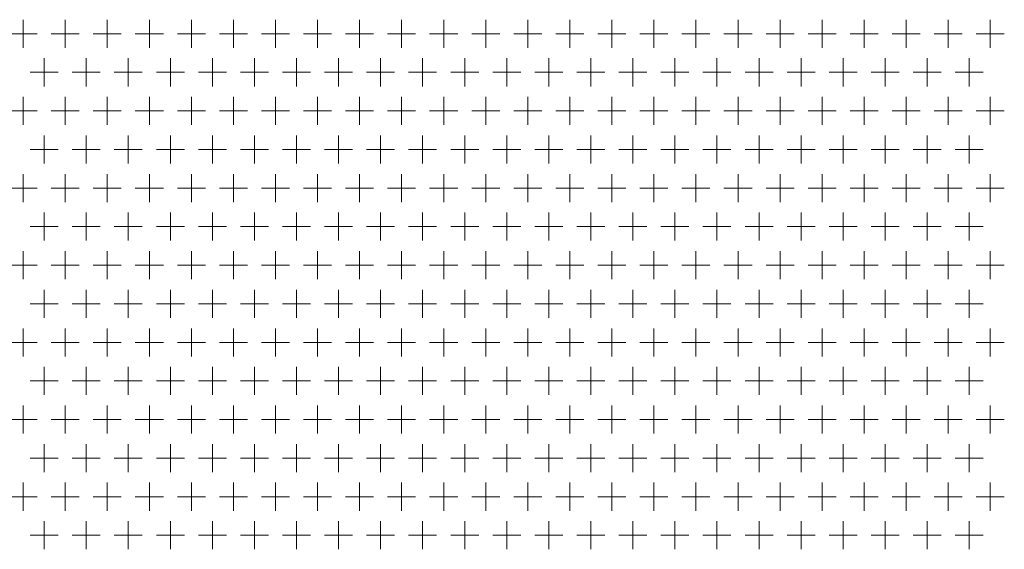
# Model space of a CAD drawing. Extents: x 4773 to 8448, y 27273 to 31291.
# Tile 31 of 99: x 6150 to 6431, y 28181 to 28332. Entities that reach past the tile are written whole.
import ezdxf

# ---------------------------------------------------------------- set-up
doc = ezdxf.new("R2010")
doc.units = 0
doc.header["$LTSCALE"] = 7.5
doc.header["$MEASUREMENT"] = 0
doc.layers.get('0').update_dxf_attribs({"linetype": 'CONTINUOUS', "lineweight": 18})

msp = doc.modelspace()

# ---------------------------------------------------------------- linework, layer by layer
at = {"linetype": 'Continuous'}
for p, q in [((6150.676, 28331.952), (6150.676, 28323.952)), ((6162.676, 28331.952), (6162.676, 28323.952)), ((6174.676, 28331.952), (6174.676, 28323.952)), ((6186.676, 28331.952), (6186.676, 28323.952)), ((6198.676, 28331.952), (6198.676, 28323.952)), ((6210.676, 28331.952), (6210.676, 28323.952)), ((6222.676, 28331.952), (6222.676, 28323.952)), ((6234.676, 28331.952), (6234.676, 28323.952)), ((6246.676, 28331.952), (6246.676, 28323.952)), ((6258.676, 28331.952), (6258.676, 28323.952)), ((6270.676, 28331.952), (6270.676, 28323.952)), ((6282.676, 28331.952), (6282.676, 28323.952)), ((6294.676, 28331.952), (6294.676, 28323.952)), ((6306.676, 28331.952), (6306.676, 28323.952)), ((6318.676, 28331.952), (6318.676, 28323.952)), ((6330.676, 28331.952), (6330.676, 28323.952)), ((6342.676, 28331.952), (6342.676, 28323.952)), ((6354.676, 28331.952), (6354.676, 28323.952)), ((6366.676, 28331.952), (6366.676, 28323.952)), ((6378.676, 28331.952), (6378.676, 28323.952)), ((6390.676, 28331.952), (6390.676, 28323.952)), ((6402.676, 28331.952), (6402.676, 28323.952)), ((6414.676, 28331.952), (6414.676, 28323.952)), ((6426.676, 28331.952), (6426.676, 28323.952)), ((6146.676, 28327.952), (6154.676, 28327.952)), ((6158.676, 28327.952), (6166.676, 28327.952)), ((6170.676, 28327.952), (6178.676, 28327.952)), ((6182.676, 28327.952), (6190.676, 28327.952)), ((6194.676, 28327.952), (6202.676, 28327.952)), ((6206.676, 28327.952), (6214.676, 28327.952)), ((6218.676, 28327.952), (6226.676, 28327.952)), ((6230.676, 28327.952), (6238.676, 28327.952)), ((6242.676, 28327.952), (6250.676, 28327.952)), ((6254.676, 28327.952), (6262.676, 28327.952)), ((6266.676, 28327.952), (6274.676, 28327.952)), ((6278.676, 28327.952), (6286.676, 28327.952)), ((6290.676, 28327.952), (6298.676, 28327.952)), ((6302.676, 28327.952), (6310.676, 28327.952)), ((6314.676, 28327.952), (6322.676, 28327.952)), ((6326.676, 28327.952), (6334.676, 28327.952)), ((6338.676, 28327.952), (6346.676, 28327.952)), ((6350.676, 28327.952), (6358.676, 28327.952)), ((6362.676, 28327.952), (6370.676, 28327.952)), ((6374.676, 28327.952), (6382.676, 28327.952)), ((6386.676, 28327.952), (6394.676, 28327.952)), ((6398.676, 28327.952), (6406.676, 28327.952)), ((6410.676, 28327.952), (6418.676, 28327.952)), ((6422.676, 28327.952), (6430.676, 28327.952)), ((6156.676, 28320.952), (6156.676, 28312.952)), ((6168.676, 28320.952), (6168.676, 28312.952)), ((6180.676, 28320.952), (6180.676, 28312.952)), ((6192.676, 28320.952), (6192.676, 28312.952)), ((6204.676, 28320.952), (6204.676, 28312.952)), ((6216.676, 28320.952), (6216.676, 28312.952)), ((6228.676, 28320.952), (6228.676, 28312.952)), ((6240.676, 28320.952), (6240.676, 28312.952)), ((6252.676, 28320.952), (6252.676, 28312.952)), ((6264.676, 28320.952), (6264.676, 28312.952)), ((6276.676, 28320.952), (6276.676, 28312.952)), ((6288.676, 28320.952), (6288.676, 28312.952)), ((6300.676, 28320.952), (6300.676, 28312.952)), ((6312.676, 28320.952), (6312.676, 28312.952)), ((6324.676, 28320.952), (6324.676, 28312.952)), ((6336.676, 28320.952), (6336.676, 28312.952)), ((6348.676, 28320.952), (6348.676, 28312.952)), ((6360.676, 28320.952), (6360.676, 28312.952)), ((6372.676, 28320.952), (6372.676, 28312.952)), ((6384.676, 28320.952), (6384.676, 28312.952)), ((6396.676, 28320.952), (6396.676, 28312.952)), ((6408.676, 28320.952), (6408.676, 28312.952)), ((6420.676, 28320.952), (6420.676, 28312.952)), ((6152.676, 28316.952), (6160.676, 28316.952)), ((6164.676, 28316.952), (6172.676, 28316.952)), ((6176.676, 28316.952), (6184.676, 28316.952)), ((6188.676, 28316.952), (6196.676, 28316.952)), ((6200.676, 28316.952), (6208.676, 28316.952)), ((6212.676, 28316.952), (6220.676, 28316.952)), ((6224.676, 28316.952), (6232.676, 28316.952)), ((6236.676, 28316.952), (6244.676, 28316.952)), ((6248.676, 28316.952), (6256.676, 28316.952)), ((6260.676, 28316.952), (6268.676, 28316.952)), ((6272.676, 28316.952), (6280.676, 28316.952)), ((6284.676, 28316.952), (6292.676, 28316.952)), ((6296.676, 28316.952), (6304.676, 28316.952)), ((6308.676, 28316.952), (6316.676, 28316.952)), ((6320.676, 28316.952), (6328.676, 28316.952)), ((6332.676, 28316.952), (6340.676, 28316.952)), ((6344.676, 28316.952), (6352.676, 28316.952)), ((6356.676, 28316.952), (6364.676, 28316.952)), ((6368.676, 28316.952), (6376.676, 28316.952)), ((6380.676, 28316.952), (6388.676, 28316.952)), ((6392.676, 28316.952), (6400.676, 28316.952)), ((6404.676, 28316.952), (6412.676, 28316.952)), ((6416.676, 28316.952), (6424.676, 28316.952)), ((6150.676, 28309.952), (6150.676, 28301.952)), ((6162.676, 28309.952), (6162.676, 28301.952)), ((6174.676, 28309.952), (6174.676, 28301.952)), ((6186.676, 28309.952), (6186.676, 28301.952)), ((6198.676, 28309.952), (6198.676, 28301.952)), ((6210.676, 28309.952), (6210.676, 28301.952)), ((6222.676, 28309.952), (6222.676, 28301.952)), ((6234.676, 28309.952), (6234.676, 28301.952)), ((6246.676, 28309.952), (6246.676, 28301.952)), ((6258.676, 28309.952), (6258.676, 28301.952)), ((6270.676, 28309.952), (6270.676, 28301.952)), ((6282.676, 28309.952), (6282.676, 28301.952)), ((6294.676, 28309.952), (6294.676, 28301.952)), ((6306.676, 28309.952), (6306.676, 28301.952)), ((6318.676, 28309.952), (6318.676, 28301.952)), ((6330.676, 28309.952), (6330.676, 28301.952)), ((6342.676, 28309.952), (6342.676, 28301.952)), ((6354.676, 28309.952), (6354.676, 28301.952)), ((6366.676, 28309.952), (6366.676, 28301.952)), ((6378.676, 28309.952), (6378.676, 28301.952)), ((6390.676, 28309.952), (6390.676, 28301.952)), ((6402.676, 28309.952), (6402.676, 28301.952)), ((6414.676, 28309.952), (6414.676, 28301.952)), ((6426.676, 28309.952), (6426.676, 28301.952)), ((6146.676, 28305.952), (6154.676, 28305.952)), ((6158.676, 28305.952), (6166.676, 28305.952)), ((6170.676, 28305.952), (6178.676, 28305.952)), ((6182.676, 28305.952), (6190.676, 28305.952)), ((6194.676, 28305.952), (6202.676, 28305.952)), ((6206.676, 28305.952), (6214.676, 28305.952)), ((6218.676, 28305.952), (6226.676, 28305.952)), ((6230.676, 28305.952), (6238.676, 28305.952)), ((6242.676, 28305.952), (6250.676, 28305.952)), ((6254.676, 28305.952), (6262.676, 28305.952)), ((6266.676, 28305.952), (6274.676, 28305.952)), ((6278.676, 28305.952), (6286.676, 28305.952)), ((6290.676, 28305.952), (6298.676, 28305.952)), ((6302.676, 28305.952), (6310.676, 28305.952)), ((6314.676, 28305.952), (6322.676, 28305.952)), ((6326.676, 28305.952), (6334.676, 28305.952)), ((6338.676, 28305.952), (6346.676, 28305.952)), ((6350.676, 28305.952), (6358.676, 28305.952)), ((6362.676, 28305.952), (6370.676, 28305.952)), ((6374.676, 28305.952), (6382.676, 28305.952)), ((6386.676, 28305.952), (6394.676, 28305.952)), ((6398.676, 28305.952), (6406.676, 28305.952)), ((6410.676, 28305.952), (6418.676, 28305.952)), ((6422.676, 28305.952), (6430.676, 28305.952)), ((6156.676, 28298.952), (6156.676, 28290.952)), ((6168.676, 28298.952), (6168.676, 28290.952)), ((6180.676, 28298.952), (6180.676, 28290.952)), ((6192.676, 28298.952), (6192.676, 28290.952)), ((6204.676, 28298.952), (6204.676, 28290.952)), ((6216.676, 28298.952), (6216.676, 28290.952)), ((6228.676, 28298.952), (6228.676, 28290.952)), ((6240.676, 28298.952), (6240.676, 28290.952)), ((6252.676, 28298.952), (6252.676, 28290.952)), ((6264.676, 28298.952), (6264.676, 28290.952)), ((6276.676, 28298.952), (6276.676, 28290.952)), ((6288.676, 28298.952), (6288.676, 28290.952)), ((6300.676, 28298.952), (6300.676, 28290.952)), ((6312.676, 28298.952), (6312.676, 28290.952)), ((6324.676, 28298.952), (6324.676, 28290.952)), ((6336.676, 28298.952), (6336.676, 28290.952)), ((6348.676, 28298.952), (6348.676, 28290.952)), ((6360.676, 28298.952), (6360.676, 28290.952)), ((6372.676, 28298.952), (6372.676, 28290.952)), ((6384.676, 28298.952), (6384.676, 28290.952)), ((6396.676, 28298.952), (6396.676, 28290.952)), ((6408.676, 28298.952), (6408.676, 28290.952)), ((6420.676, 28298.952), (6420.676, 28290.952)), ((6152.676, 28294.952), (6160.676, 28294.952)), ((6164.676, 28294.952), (6172.676, 28294.952)), ((6176.676, 28294.952), (6184.676, 28294.952)), ((6188.676, 28294.952), (6196.676, 28294.952)), ((6200.676, 28294.952), (6208.676, 28294.952)), ((6212.676, 28294.952), (6220.676, 28294.952)), ((6224.676, 28294.952), (6232.676, 28294.952)), ((6236.676, 28294.952), (6244.676, 28294.952)), ((6248.676, 28294.952), (6256.676, 28294.952)), ((6260.676, 28294.952), (6268.676, 28294.952)), ((6272.676, 28294.952), (6280.676, 28294.952)), ((6284.676, 28294.952), (6292.676, 28294.952)), ((6296.676, 28294.952), (6304.676, 28294.952)), ((6308.676, 28294.952), (6316.676, 28294.952)), ((6320.676, 28294.952), (6328.676, 28294.952)), ((6332.676, 28294.952), (6340.676, 28294.952)), ((6344.676, 28294.952), (6352.676, 28294.952)), ((6356.676, 28294.952), (6364.676, 28294.952)), ((6368.676, 28294.952), (6376.676, 28294.952)), ((6380.676, 28294.952), (6388.676, 28294.952)), ((6392.676, 28294.952), (6400.676, 28294.952)), ((6404.676, 28294.952), (6412.676, 28294.952)), ((6416.676, 28294.952), (6424.676, 28294.952)), ((6150.676, 28287.952), (6150.676, 28279.952)), ((6162.676, 28287.952), (6162.676, 28279.952)), ((6174.676, 28287.952), (6174.676, 28279.952)), ((6186.676, 28287.952), (6186.676, 28279.952)), ((6198.676, 28287.952), (6198.676, 28279.952)), ((6210.676, 28287.952), (6210.676, 28279.952)), ((6222.676, 28287.952), (6222.676, 28279.952)), ((6234.676, 28287.952), (6234.676, 28279.952)), ((6246.676, 28287.952), (6246.676, 28279.952)), ((6258.676, 28287.952), (6258.676, 28279.952)), ((6270.676, 28287.952), (6270.676, 28279.952)), ((6282.676, 28287.952), (6282.676, 28279.952)), ((6294.676, 28287.952), (6294.676, 28279.952)), ((6306.676, 28287.952), (6306.676, 28279.952)), ((6318.676, 28287.952), (6318.676, 28279.952)), ((6330.676, 28287.952), (6330.676, 28279.952)), ((6342.676, 28287.952), (6342.676, 28279.952)), ((6354.676, 28287.952), (6354.676, 28279.952)), ((6366.676, 28287.952), (6366.676, 28279.952)), ((6378.676, 28287.952), (6378.676, 28279.952)), ((6390.676, 28287.952), (6390.676, 28279.952)), ((6402.676, 28287.952), (6402.676, 28279.952)), ((6414.676, 28287.952), (6414.676, 28279.952)), ((6426.676, 28287.952), (6426.676, 28279.952)), ((6146.676, 28283.952), (6154.676, 28283.952)), ((6158.676, 28283.952), (6166.676, 28283.952)), ((6170.676, 28283.952), (6178.676, 28283.952)), ((6182.676, 28283.952), (6190.676, 28283.952)), ((6194.676, 28283.952), (6202.676, 28283.952)), ((6206.676, 28283.952), (6214.676, 28283.952)), ((6218.676, 28283.952), (6226.676, 28283.952)), ((6230.676, 28283.952), (6238.676, 28283.952)), ((6242.676, 28283.952), (6250.676, 28283.952)), ((6254.676, 28283.952), (6262.676, 28283.952)), ((6266.676, 28283.952), (6274.676, 28283.952)), ((6278.676, 28283.952), (6286.676, 28283.952)), ((6290.676, 28283.952), (6298.676, 28283.952)), ((6302.676, 28283.952), (6310.676, 28283.952)), ((6314.676, 28283.952), (6322.676, 28283.952)), ((6326.676, 28283.952), (6334.676, 28283.952)), ((6338.676, 28283.952), (6346.676, 28283.952)), ((6350.676, 28283.952), (6358.676, 28283.952)), ((6362.676, 28283.952), (6370.676, 28283.952)), ((6374.676, 28283.952), (6382.676, 28283.952)), ((6386.676, 28283.952), (6394.676, 28283.952)), ((6398.676, 28283.952), (6406.676, 28283.952)), ((6410.676, 28283.952), (6418.676, 28283.952)), ((6422.676, 28283.952), (6430.676, 28283.952)), ((6156.676, 28276.952), (6156.676, 28268.952)), ((6168.676, 28276.952), (6168.676, 28268.952)), ((6180.676, 28276.952), (6180.676, 28268.952)), ((6192.676, 28276.952), (6192.676, 28268.952)), ((6204.676, 28276.952), (6204.676, 28268.952)), ((6216.676, 28276.952), (6216.676, 28268.952)), ((6228.676, 28276.952), (6228.676, 28268.952)), ((6240.676, 28276.952), (6240.676, 28268.952)), ((6252.676, 28276.952), (6252.676, 28268.952)), ((6264.676, 28276.952), (6264.676, 28268.952)), ((6276.676, 28276.952), (6276.676, 28268.952)), ((6288.676, 28276.952), (6288.676, 28268.952)), ((6300.676, 28276.952), (6300.676, 28268.952)), ((6312.676, 28276.952), (6312.676, 28268.952)), ((6324.676, 28276.952), (6324.676, 28268.952)), ((6336.676, 28276.952), (6336.676, 28268.952)), ((6348.676, 28276.952), (6348.676, 28268.952)), ((6360.676, 28276.952), (6360.676, 28268.952)), ((6372.676, 28276.952), (6372.676, 28268.952)), ((6384.676, 28276.952), (6384.676, 28268.952)), ((6396.676, 28276.952), (6396.676, 28268.952)), ((6408.676, 28276.952), (6408.676, 28268.952)), ((6420.676, 28276.952), (6420.676, 28268.952)), ((6152.676, 28272.952), (6160.676, 28272.952)), ((6164.676, 28272.952), (6172.676, 28272.952)), ((6176.676, 28272.952), (6184.676, 28272.952)), ((6188.676, 28272.952), (6196.676, 28272.952)), ((6200.676, 28272.952), (6208.676, 28272.952)), ((6212.676, 28272.952), (6220.676, 28272.952)), ((6224.676, 28272.952), (6232.676, 28272.952)), ((6236.676, 28272.952), (6244.676, 28272.952)), ((6248.676, 28272.952), (6256.676, 28272.952)), ((6260.676, 28272.952), (6268.676, 28272.952)), ((6272.676, 28272.952), (6280.676, 28272.952)), ((6284.676, 28272.952), (6292.676, 28272.952)), ((6296.676, 28272.952), (6304.676, 28272.952)), ((6308.676, 28272.952), (6316.676, 28272.952)), ((6320.676, 28272.952), (6328.676, 28272.952)), ((6332.676, 28272.952), (6340.676, 28272.952)), ((6344.676, 28272.952), (6352.676, 28272.952)), ((6356.676, 28272.952), (6364.676, 28272.952)), ((6368.676, 28272.952), (6376.676, 28272.952)), ((6380.676, 28272.952), (6388.676, 28272.952)), ((6392.676, 28272.952), (6400.676, 28272.952)), ((6404.676, 28272.952), (6412.676, 28272.952)), ((6416.676, 28272.952), (6424.676, 28272.952)), ((6150.676, 28265.952), (6150.676, 28257.952)), ((6162.676, 28265.952), (6162.676, 28257.952)), ((6174.676, 28265.952), (6174.676, 28257.952)), ((6186.676, 28265.952), (6186.676, 28257.952)), ((6198.676, 28265.952), (6198.676, 28257.952)), ((6210.676, 28265.952), (6210.676, 28257.952)), ((6222.676, 28265.952), (6222.676, 28257.952)), ((6234.676, 28265.952), (6234.676, 28257.952)), ((6246.676, 28265.952), (6246.676, 28257.952)), ((6258.676, 28265.952), (6258.676, 28257.952)), ((6270.676, 28265.952), (6270.676, 28257.952)), ((6282.676, 28265.952), (6282.676, 28257.952)), ((6294.676, 28265.952), (6294.676, 28257.952)), ((6306.676, 28265.952), (6306.676, 28257.952)), ((6318.676, 28265.952), (6318.676, 28257.952)), ((6330.676, 28265.952), (6330.676, 28257.952)), ((6342.676, 28265.952), (6342.676, 28257.952)), ((6354.676, 28265.952), (6354.676, 28257.952)), ((6366.676, 28265.952), (6366.676, 28257.952)), ((6378.676, 28265.952), (6378.676, 28257.952)), ((6390.676, 28265.952), (6390.676, 28257.952)), ((6402.676, 28265.952), (6402.676, 28257.952)), ((6414.676, 28265.952), (6414.676, 28257.952)), ((6426.676, 28265.952), (6426.676, 28257.952)), ((6146.676, 28261.952), (6154.676, 28261.952)), ((6158.676, 28261.952), (6166.676, 28261.952)), ((6170.676, 28261.952), (6178.676, 28261.952)), ((6182.676, 28261.952), (6190.676, 28261.952)), ((6194.676, 28261.952), (6202.676, 28261.952)), ((6206.676, 28261.952), (6214.676, 28261.952)), ((6218.676, 28261.952), (6226.676, 28261.952)), ((6230.676, 28261.952), (6238.676, 28261.952)), ((6242.676, 28261.952), (6250.676, 28261.952)), ((6254.676, 28261.952), (6262.676, 28261.952)), ((6266.676, 28261.952), (6274.676, 28261.952)), ((6278.676, 28261.952), (6286.676, 28261.952)), ((6290.676, 28261.952), (6298.676, 28261.952)), ((6302.676, 28261.952), (6310.676, 28261.952)), ((6314.676, 28261.952), (6322.676, 28261.952)), ((6326.676, 28261.952), (6334.676, 28261.952)), ((6338.676, 28261.952), (6346.676, 28261.952)), ((6350.676, 28261.952), (6358.676, 28261.952)), ((6362.676, 28261.952), (6370.676, 28261.952)), ((6374.676, 28261.952), (6382.676, 28261.952)), ((6386.676, 28261.952), (6394.676, 28261.952)), ((6398.676, 28261.952), (6406.676, 28261.952)), ((6410.676, 28261.952), (6418.676, 28261.952)), ((6422.676, 28261.952), (6430.676, 28261.952)), ((6156.676, 28254.952), (6156.676, 28246.952)), ((6168.676, 28254.952), (6168.676, 28246.952)), ((6180.676, 28254.952), (6180.676, 28246.952)), ((6192.676, 28254.952), (6192.676, 28246.952)), ((6204.676, 28254.952), (6204.676, 28246.952)), ((6216.676, 28254.952), (6216.676, 28246.952)), ((6228.676, 28254.952), (6228.676, 28246.952)), ((6240.676, 28254.952), (6240.676, 28246.952)), ((6252.676, 28254.952), (6252.676, 28246.952)), ((6264.676, 28254.952), (6264.676, 28246.952)), ((6276.676, 28254.952), (6276.676, 28246.952)), ((6288.676, 28254.952), (6288.676, 28246.952)), ((6300.676, 28254.952), (6300.676, 28246.952)), ((6312.676, 28254.952), (6312.676, 28246.952)), ((6324.676, 28254.952), (6324.676, 28246.952)), ((6336.676, 28254.952), (6336.676, 28246.952)), ((6348.676, 28254.952), (6348.676, 28246.952)), ((6360.676, 28254.952), (6360.676, 28246.952)), ((6372.676, 28254.952), (6372.676, 28246.952)), ((6384.676, 28254.952), (6384.676, 28246.952)), ((6396.676, 28254.952), (6396.676, 28246.952)), ((6408.676, 28254.952), (6408.676, 28246.952)), ((6420.676, 28254.952), (6420.676, 28246.952)), ((6152.676, 28250.952), (6160.676, 28250.952)), ((6164.676, 28250.952), (6172.676, 28250.952)), ((6176.676, 28250.952), (6184.676, 28250.952)), ((6188.676, 28250.952), (6196.676, 28250.952)), ((6200.676, 28250.952), (6208.676, 28250.952)), ((6212.676, 28250.952), (6220.676, 28250.952)), ((6224.676, 28250.952), (6232.676, 28250.952)), ((6236.676, 28250.952), (6244.676, 28250.952)), ((6248.676, 28250.952), (6256.676, 28250.952)), ((6260.676, 28250.952), (6268.676, 28250.952)), ((6272.676, 28250.952), (6280.676, 28250.952)), ((6284.676, 28250.952), (6292.676, 28250.952)), ((6296.676, 28250.952), (6304.676, 28250.952)), ((6308.676, 28250.952), (6316.676, 28250.952)), ((6320.676, 28250.952), (6328.676, 28250.952)), ((6332.676, 28250.952), (6340.676, 28250.952)), ((6344.676, 28250.952), (6352.676, 28250.952)), ((6356.676, 28250.952), (6364.676, 28250.952)), ((6368.676, 28250.952), (6376.676, 28250.952)), ((6380.676, 28250.952), (6388.676, 28250.952)), ((6392.676, 28250.952), (6400.676, 28250.952)), ((6404.676, 28250.952), (6412.676, 28250.952)), ((6416.676, 28250.952), (6424.676, 28250.952)), ((6150.676, 28243.952), (6150.676, 28235.952)), ((6162.676, 28243.952), (6162.676, 28235.952)), ((6174.676, 28243.952), (6174.676, 28235.952)), ((6186.676, 28243.952), (6186.676, 28235.952)), ((6198.676, 28243.952), (6198.676, 28235.952)), ((6210.676, 28243.952), (6210.676, 28235.952)), ((6222.676, 28243.952), (6222.676, 28235.952)), ((6234.676, 28243.952), (6234.676, 28235.952)), ((6246.676, 28243.952), (6246.676, 28235.952)), ((6258.676, 28243.952), (6258.676, 28235.952)), ((6270.676, 28243.952), (6270.676, 28235.952)), ((6282.676, 28243.952), (6282.676, 28235.952)), ((6294.676, 28243.952), (6294.676, 28235.952)), ((6306.676, 28243.952), (6306.676, 28235.952)), ((6318.676, 28243.952), (6318.676, 28235.952)), ((6330.676, 28243.952), (6330.676, 28235.952)), ((6342.676, 28243.952), (6342.676, 28235.952)), ((6354.676, 28243.952), (6354.676, 28235.952)), ((6366.676, 28243.952), (6366.676, 28235.952)), ((6378.676, 28243.952), (6378.676, 28235.952)), ((6390.676, 28243.952), (6390.676, 28235.952)), ((6402.676, 28243.952), (6402.676, 28235.952)), ((6414.676, 28243.952), (6414.676, 28235.952)), ((6426.676, 28243.952), (6426.676, 28235.952)), ((6146.676, 28239.952), (6154.676, 28239.952)), ((6158.676, 28239.952), (6166.676, 28239.952)), ((6170.676, 28239.952), (6178.676, 28239.952)), ((6182.676, 28239.952), (6190.676, 28239.952)), ((6194.676, 28239.952), (6202.676, 28239.952)), ((6206.676, 28239.952), (6214.676, 28239.952)), ((6218.676, 28239.952), (6226.676, 28239.952)), ((6230.676, 28239.952), (6238.676, 28239.952)), ((6242.676, 28239.952), (6250.676, 28239.952)), ((6254.676, 28239.952), (6262.676, 28239.952)), ((6266.676, 28239.952), (6274.676, 28239.952)), ((6278.676, 28239.952), (6286.676, 28239.952)), ((6290.676, 28239.952), (6298.676, 28239.952)), ((6302.676, 28239.952), (6310.676, 28239.952)), ((6314.676, 28239.952), (6322.676, 28239.952)), ((6326.676, 28239.952), (6334.676, 28239.952)), ((6338.676, 28239.952), (6346.676, 28239.952)), ((6350.676, 28239.952), (6358.676, 28239.952)), ((6362.676, 28239.952), (6370.676, 28239.952)), ((6374.676, 28239.952), (6382.676, 28239.952)), ((6386.676, 28239.952), (6394.676, 28239.952)), ((6398.676, 28239.952), (6406.676, 28239.952)), ((6410.676, 28239.952), (6418.676, 28239.952)), ((6422.676, 28239.952), (6430.676, 28239.952)), ((6156.676, 28232.952), (6156.676, 28224.952)), ((6168.676, 28232.952), (6168.676, 28224.952)), ((6180.676, 28232.952), (6180.676, 28224.952)), ((6192.676, 28232.952), (6192.676, 28224.952)), ((6204.676, 28232.952), (6204.676, 28224.952)), ((6216.676, 28232.952), (6216.676, 28224.952)), ((6228.676, 28232.952), (6228.676, 28224.952)), ((6240.676, 28232.952), (6240.676, 28224.952)), ((6252.676, 28232.952), (6252.676, 28224.952)), ((6264.676, 28232.952), (6264.676, 28224.952)), ((6276.676, 28232.952), (6276.676, 28224.952)), ((6288.676, 28232.952), (6288.676, 28224.952)), ((6300.676, 28232.952), (6300.676, 28224.952)), ((6312.676, 28232.952), (6312.676, 28224.952)), ((6324.676, 28232.952), (6324.676, 28224.952)), ((6336.676, 28232.952), (6336.676, 28224.952)), ((6348.676, 28232.952), (6348.676, 28224.952)), ((6360.676, 28232.952), (6360.676, 28224.952)), ((6372.676, 28232.952), (6372.676, 28224.952)), ((6384.676, 28232.952), (6384.676, 28224.952)), ((6396.676, 28232.952), (6396.676, 28224.952)), ((6408.676, 28232.952), (6408.676, 28224.952)), ((6420.676, 28232.952), (6420.676, 28224.952)), ((6152.676, 28228.952), (6160.676, 28228.952)), ((6164.676, 28228.952), (6172.676, 28228.952)), ((6176.676, 28228.952), (6184.676, 28228.952)), ((6188.676, 28228.952), (6196.676, 28228.952)), ((6200.676, 28228.952), (6208.676, 28228.952)), ((6212.676, 28228.952), (6220.676, 28228.952)), ((6224.676, 28228.952), (6232.676, 28228.952)), ((6236.676, 28228.952), (6244.676, 28228.952)), ((6248.676, 28228.952), (6256.676, 28228.952)), ((6260.676, 28228.952), (6268.676, 28228.952)), ((6272.676, 28228.952), (6280.676, 28228.952)), ((6284.676, 28228.952), (6292.676, 28228.952)), ((6296.676, 28228.952), (6304.676, 28228.952)), ((6308.676, 28228.952), (6316.676, 28228.952)), ((6320.676, 28228.952), (6328.676, 28228.952)), ((6332.676, 28228.952), (6340.676, 28228.952)), ((6344.676, 28228.952), (6352.676, 28228.952)), ((6356.676, 28228.952), (6364.676, 28228.952)), ((6368.676, 28228.952), (6376.676, 28228.952)), ((6380.676, 28228.952), (6388.676, 28228.952)), ((6392.676, 28228.952), (6400.676, 28228.952)), ((6404.676, 28228.952), (6412.676, 28228.952)), ((6416.676, 28228.952), (6424.676, 28228.952)), ((6150.676, 28221.952), (6150.676, 28213.952)), ((6162.676, 28221.952), (6162.676, 28213.952)), ((6174.676, 28221.952), (6174.676, 28213.952)), ((6186.676, 28221.952), (6186.676, 28213.952)), ((6198.676, 28221.952), (6198.676, 28213.952)), ((6210.676, 28221.952), (6210.676, 28213.952)), ((6222.676, 28221.952), (6222.676, 28213.952)), ((6234.676, 28221.952), (6234.676, 28213.952)), ((6246.676, 28221.952), (6246.676, 28213.952)), ((6258.676, 28221.952), (6258.676, 28213.952)), ((6270.676, 28221.952), (6270.676, 28213.952)), ((6282.676, 28221.952), (6282.676, 28213.952)), ((6294.676, 28221.952), (6294.676, 28213.952)), ((6306.676, 28221.952), (6306.676, 28213.952)), ((6318.676, 28221.952), (6318.676, 28213.952)), ((6330.676, 28221.952), (6330.676, 28213.952)), ((6342.676, 28221.952), (6342.676, 28213.952)), ((6354.676, 28221.952), (6354.676, 28213.952)), ((6366.676, 28221.952), (6366.676, 28213.952)), ((6378.676, 28221.952), (6378.676, 28213.952)), ((6390.676, 28221.952), (6390.676, 28213.952)), ((6402.676, 28221.952), (6402.676, 28213.952)), ((6414.676, 28221.952), (6414.676, 28213.952)), ((6426.676, 28221.952), (6426.676, 28213.952)), ((6146.676, 28217.952), (6154.676, 28217.952)), ((6158.676, 28217.952), (6166.676, 28217.952)), ((6170.676, 28217.952), (6178.676, 28217.952)), ((6182.676, 28217.952), (6190.676, 28217.952)), ((6194.676, 28217.952), (6202.676, 28217.952)), ((6206.676, 28217.952), (6214.676, 28217.952)), ((6218.676, 28217.952), (6226.676, 28217.952)), ((6230.676, 28217.952), (6238.676, 28217.952)), ((6242.676, 28217.952), (6250.676, 28217.952)), ((6254.676, 28217.952), (6262.676, 28217.952)), ((6266.676, 28217.952), (6274.676, 28217.952)), ((6278.676, 28217.952), (6286.676, 28217.952)), ((6290.676, 28217.952), (6298.676, 28217.952)), ((6302.676, 28217.952), (6310.676, 28217.952)), ((6314.676, 28217.952), (6322.676, 28217.952)), ((6326.676, 28217.952), (6334.676, 28217.952)), ((6338.676, 28217.952), (6346.676, 28217.952)), ((6350.676, 28217.952), (6358.676, 28217.952)), ((6362.676, 28217.952), (6370.676, 28217.952)), ((6374.676, 28217.952), (6382.676, 28217.952)), ((6386.676, 28217.952), (6394.676, 28217.952)), ((6398.676, 28217.952), (6406.676, 28217.952)), ((6410.676, 28217.952), (6418.676, 28217.952)), ((6422.676, 28217.952), (6430.676, 28217.952)), ((6156.676, 28210.952), (6156.676, 28202.952)), ((6168.676, 28210.952), (6168.676, 28202.952)), ((6180.676, 28210.952), (6180.676, 28202.952)), ((6192.676, 28210.952), (6192.676, 28202.952)), ((6204.676, 28210.952), (6204.676, 28202.952)), ((6216.676, 28210.952), (6216.676, 28202.952)), ((6228.676, 28210.952), (6228.676, 28202.952)), ((6240.676, 28210.952), (6240.676, 28202.952)), ((6252.676, 28210.952), (6252.676, 28202.952)), ((6264.676, 28210.952), (6264.676, 28202.952)), ((6276.676, 28210.952), (6276.676, 28202.952)), ((6288.676, 28210.952), (6288.676, 28202.952)), ((6300.676, 28210.952), (6300.676, 28202.952)), ((6312.676, 28210.952), (6312.676, 28202.952)), ((6324.676, 28210.952), (6324.676, 28202.952)), ((6336.676, 28210.952), (6336.676, 28202.952)), ((6348.676, 28210.952), (6348.676, 28202.952)), ((6360.676, 28210.952), (6360.676, 28202.952)), ((6372.676, 28210.952), (6372.676, 28202.952)), ((6384.676, 28210.952), (6384.676, 28202.952)), ((6396.676, 28210.952), (6396.676, 28202.952)), ((6408.676, 28210.952), (6408.676, 28202.952)), ((6420.676, 28210.952), (6420.676, 28202.952)), ((6152.676, 28206.952), (6160.676, 28206.952)), ((6164.676, 28206.952), (6172.676, 28206.952)), ((6176.676, 28206.952), (6184.676, 28206.952)), ((6188.676, 28206.952), (6196.676, 28206.952)), ((6200.676, 28206.952), (6208.676, 28206.952)), ((6212.676, 28206.952), (6220.676, 28206.952)), ((6224.676, 28206.952), (6232.676, 28206.952)), ((6236.676, 28206.952), (6244.676, 28206.952)), ((6248.676, 28206.952), (6256.676, 28206.952)), ((6260.676, 28206.952), (6268.676, 28206.952)), ((6272.676, 28206.952), (6280.676, 28206.952)), ((6284.676, 28206.952), (6292.676, 28206.952)), ((6296.676, 28206.952), (6304.676, 28206.952)), ((6308.676, 28206.952), (6316.676, 28206.952)), ((6320.676, 28206.952), (6328.676, 28206.952)), ((6332.676, 28206.952), (6340.676, 28206.952)), ((6344.676, 28206.952), (6352.676, 28206.952)), ((6356.676, 28206.952), (6364.676, 28206.952)), ((6368.676, 28206.952), (6376.676, 28206.952)), ((6380.676, 28206.952), (6388.676, 28206.952)), ((6392.676, 28206.952), (6400.676, 28206.952)), ((6404.676, 28206.952), (6412.676, 28206.952)), ((6416.676, 28206.952), (6424.676, 28206.952)), ((6150.676, 28199.952), (6150.676, 28191.952)), ((6162.676, 28199.952), (6162.676, 28191.952)), ((6174.676, 28199.952), (6174.676, 28191.952)), ((6186.676, 28199.952), (6186.676, 28191.952)), ((6198.676, 28199.952), (6198.676, 28191.952)), ((6210.676, 28199.952), (6210.676, 28191.952)), ((6222.676, 28199.952), (6222.676, 28191.952)), ((6234.676, 28199.952), (6234.676, 28191.952)), ((6246.676, 28199.952), (6246.676, 28191.952)), ((6258.676, 28199.952), (6258.676, 28191.952)), ((6270.676, 28199.952), (6270.676, 28191.952)), ((6282.676, 28199.952), (6282.676, 28191.952)), ((6294.676, 28199.952), (6294.676, 28191.952)), ((6306.676, 28199.952), (6306.676, 28191.952)), ((6318.676, 28199.952), (6318.676, 28191.952)), ((6330.676, 28199.952), (6330.676, 28191.952)), ((6342.676, 28199.952), (6342.676, 28191.952)), ((6354.676, 28199.952), (6354.676, 28191.952)), ((6366.676, 28199.952), (6366.676, 28191.952)), ((6378.676, 28199.952), (6378.676, 28191.952)), ((6390.676, 28199.952), (6390.676, 28191.952)), ((6402.676, 28199.952), (6402.676, 28191.952)), ((6414.676, 28199.952), (6414.676, 28191.952)), ((6426.676, 28199.952), (6426.676, 28191.952)), ((6146.676, 28195.952), (6154.676, 28195.952)), ((6158.676, 28195.952), (6166.676, 28195.952)), ((6170.676, 28195.952), (6178.676, 28195.952)), ((6182.676, 28195.952), (6190.676, 28195.952)), ((6194.676, 28195.952), (6202.676, 28195.952)), ((6206.676, 28195.952), (6214.676, 28195.952)), ((6218.676, 28195.952), (6226.676, 28195.952)), ((6230.676, 28195.952), (6238.676, 28195.952)), ((6242.676, 28195.952), (6250.676, 28195.952)), ((6254.676, 28195.952), (6262.676, 28195.952)), ((6266.676, 28195.952), (6274.676, 28195.952)), ((6278.676, 28195.952), (6286.676, 28195.952)), ((6290.676, 28195.952), (6298.676, 28195.952)), ((6302.676, 28195.952), (6310.676, 28195.952)), ((6314.676, 28195.952), (6322.676, 28195.952)), ((6326.676, 28195.952), (6334.676, 28195.952)), ((6338.676, 28195.952), (6346.676, 28195.952)), ((6350.676, 28195.952), (6358.676, 28195.952)), ((6362.676, 28195.952), (6370.676, 28195.952)), ((6374.676, 28195.952), (6382.676, 28195.952)), ((6386.676, 28195.952), (6394.676, 28195.952)), ((6398.676, 28195.952), (6406.676, 28195.952)), ((6410.676, 28195.952), (6418.676, 28195.952)), ((6422.676, 28195.952), (6430.676, 28195.952)), ((6156.676, 28188.952), (6156.676, 28180.952)), ((6168.676, 28188.952), (6168.676, 28180.952)), ((6180.676, 28188.952), (6180.676, 28180.952)), ((6192.676, 28188.952), (6192.676, 28180.952)), ((6204.676, 28188.952), (6204.676, 28180.952)), ((6216.676, 28188.952), (6216.676, 28180.952)), ((6228.676, 28188.952), (6228.676, 28180.952)), ((6240.676, 28188.952), (6240.676, 28180.952)), ((6252.676, 28188.952), (6252.676, 28180.952)), ((6264.676, 28188.952), (6264.676, 28180.952)), ((6276.676, 28188.952), (6276.676, 28180.952)), ((6288.676, 28188.952), (6288.676, 28180.952)), ((6300.676, 28188.952), (6300.676, 28180.952)), ((6312.676, 28188.952), (6312.676, 28180.952)), ((6324.676, 28188.952), (6324.676, 28180.952)), ((6336.676, 28188.952), (6336.676, 28180.952)), ((6348.676, 28188.952), (6348.676, 28180.952)), ((6360.676, 28188.952), (6360.676, 28180.952)), ((6372.676, 28188.952), (6372.676, 28180.952)), ((6384.676, 28188.952), (6384.676, 28180.952)), ((6396.676, 28188.952), (6396.676, 28180.952)), ((6408.676, 28188.952), (6408.676, 28180.952)), ((6420.676, 28188.952), (6420.676, 28180.952)), ((6152.676, 28184.952), (6160.676, 28184.952)), ((6164.676, 28184.952), (6172.676, 28184.952)), ((6176.676, 28184.952), (6184.676, 28184.952)), ((6188.676, 28184.952), (6196.676, 28184.952)), ((6200.676, 28184.952), (6208.676, 28184.952)), ((6212.676, 28184.952), (6220.676, 28184.952)), ((6224.676, 28184.952), (6232.676, 28184.952)), ((6236.676, 28184.952), (6244.676, 28184.952)), ((6248.676, 28184.952), (6256.676, 28184.952)), ((6260.676, 28184.952), (6268.676, 28184.952)), ((6272.676, 28184.952), (6280.676, 28184.952)), ((6284.676, 28184.952), (6292.676, 28184.952)), ((6296.676, 28184.952), (6304.676, 28184.952)), ((6308.676, 28184.952), (6316.676, 28184.952)), ((6320.676, 28184.952), (6328.676, 28184.952)), ((6332.676, 28184.952), (6340.676, 28184.952)), ((6344.676, 28184.952), (6352.676, 28184.952)), ((6356.676, 28184.952), (6364.676, 28184.952)), ((6368.676, 28184.952), (6376.676, 28184.952)), ((6380.676, 28184.952), (6388.676, 28184.952)), ((6392.676, 28184.952), (6400.676, 28184.952)), ((6404.676, 28184.952), (6412.676, 28184.952)), ((6416.676, 28184.952), (6424.676, 28184.952))]:
    msp.add_line(p, q, dxfattribs=at)

doc.saveas('drawing.dxf')
